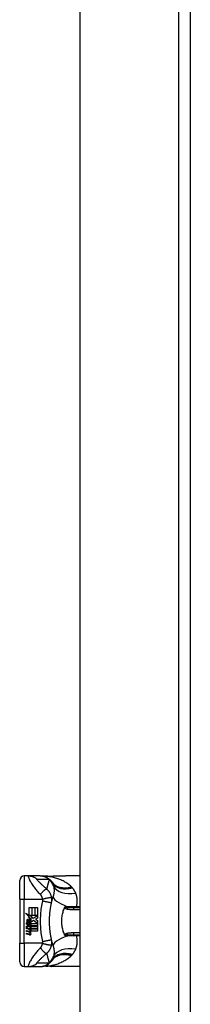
# Model space of a CAD drawing. Header units: inches. Extents: x 15 to 513, y 46 to 241.
# Tile 183 of 256: x 143.4 to 144.84, y 146.42 to 154.75. Entities that reach past the tile are written whole.
import ezdxf

# ---------------------------------------------------------------- set-up
doc = ezdxf.new("R2010")
doc.units = ezdxf.units.IN
doc.header["$MEASUREMENT"] = 0
doc.layers.add('Visible Edges(ANSI)', color=7, linetype='Continuous', lineweight=25)
doc.layers.add('Visible Tangent Edges(ANSI)', color=7, linetype='Continuous', lineweight=25)

msp = doc.modelspace()

# ---------------------------------------------------------------- linework, layer by layer
at = {"layer": 'Visible Edges(ANSI)'}
for p, q in [((143.906, 131.3758), (143.906, 162.9788)), ((144.84, 162.9788), (144.84, 131.2588)), ((143.3952, 147.3058), (143.3952, 147.4633)), ((143.4671, 147.5027), (143.4345, 147.5027)), ((143.5675, 147.5027), (143.4671, 147.5027)), ((143.5699, 147.5027), (143.5675, 147.5027)), ((143.906, 147.5027), (143.7841, 147.5027)), ((143.3952, 147.3058), (143.3952, 146.9318)), ((143.4763, 147.2341), (143.4977, 147.2341)), ((143.4763, 147.1694), (143.4763, 147.2341)), ((143.4977, 147.2341), (143.4977, 147.1683)), ((143.5007, 147.2341), (143.5221, 147.2341)), ((143.5007, 147.1683), (143.5007, 147.2341)), ((143.5221, 147.2341), (143.5221, 147.1683)), ((143.5249, 147.1683), (143.5249, 147.2341)), ((143.5249, 147.2341), (143.5463, 147.2341)), ((143.5463, 147.2341), (143.5463, 147.1449)), ((143.906, 147.233), (143.8526, 147.233)), ((143.4445, 147.186), (143.4763, 147.1694)), ((143.4753, 147.1568), (143.4445, 147.186)), ((143.4658, 147.1554), (143.4753, 147.1568)), ((143.4952, 147.1345), (143.4658, 147.1554)), ((143.4785, 147.1683), (143.4981, 147.1581)), ((143.4977, 147.1683), (143.4785, 147.1683)), ((143.4875, 147.1299), (143.4952, 147.1345)), ((143.4981, 147.1581), (143.4914, 147.1568)), ((143.4914, 147.1568), (143.5101, 147.1437)), ((143.5221, 147.1683), (143.5007, 147.1683)), ((143.5101, 147.1437), (143.5459, 147.1683)), ((143.5459, 147.1683), (143.5249, 147.1683)), ((143.5463, 147.1449), (143.5289, 147.1331)), ((143.5289, 147.1331), (143.5463, 147.1239)), ((143.4541, 147.1039), (143.4727, 147.0875)), ((143.4541, 147.0931), (143.4541, 147.1039)), ((143.4671, 147.0841), (143.4541, 147.0931)), ((143.4541, 147.0775), (143.4671, 147.0825)), ((143.4541, 147.0667), (143.4541, 147.0775)), ((143.4728, 147.0757), (143.4541, 147.0667)), ((143.4541, 147.0621), (143.4905, 147.0557)), ((143.4541, 147.0533), (143.4541, 147.0621)), ((143.4691, 147.0506), (143.4541, 147.0533)), ((143.4619, 147.1075), (143.4559, 147.1075)), ((143.4671, 147.0825), (143.4671, 147.0841)), ((143.4699, 147.1031), (143.4699, 147.1275)), ((143.4727, 147.0875), (143.4905, 147.0967)), ((143.4905, 147.0595), (143.4728, 147.0757)), ((143.4759, 147.1265), (143.4759, 147.1105)), ((143.4905, 147.0859), (143.4782, 147.0807)), ((143.4782, 147.0807), (143.4782, 147.0793)), ((143.4782, 147.0793), (143.4905, 147.0704)), ((143.4806, 147.0793), (143.4924, 147.0843)), ((143.5463, 147.0793), (143.4806, 147.0793)), ((143.4841, 147.0486), (143.4841, 147.0467)), ((143.4905, 147.0481), (143.4841, 147.0486)), ((143.4855, 147.0765), (143.5463, 147.0765)), ((143.4924, 147.0715), (143.4855, 147.0765)), ((143.4883, 147.046), (143.4924, 147.0457)), ((143.4905, 147.0967), (143.4905, 147.0859)), ((143.4905, 147.0704), (143.4905, 147.0595)), ((143.4905, 147.0557), (143.4905, 147.0481)), ((143.4924, 147.0993), (143.5454, 147.0993)), ((143.4924, 147.0843), (143.4924, 147.0993)), ((143.4924, 147.0567), (143.4924, 147.0715)), ((143.5463, 147.0567), (143.4924, 147.0567)), ((143.4924, 147.0539), (143.5463, 147.0539)), ((143.4924, 147.0457), (143.4924, 147.0539)), ((143.5128, 147.1237), (143.4929, 147.1099)), ((143.5454, 147.0993), (143.5128, 147.1237)), ((143.5463, 147.1239), (143.5463, 147.0793)), ((143.5463, 147.0765), (143.5463, 147.0567)), ((143.5463, 147.0539), (143.5463, 147.0341)), ((143.4541, 147.0395), (143.4771, 147.0354)), ((143.4541, 147.0307), (143.4541, 147.0395)), ((143.4691, 147.028), (143.4541, 147.0307)), ((143.4541, 147.0171), (143.4771, 147.013)), ((143.4541, 147.0083), (143.4541, 147.0171)), ((143.4769, 147.0039), (143.4541, 147.0083)), ((143.5463, 147.0341), (143.4933, 147.0341)), ((143.8526, 147.0046), (143.906, 147.0046)), ((143.3952, 146.7743), (143.3952, 146.9318)), ((143.4345, 146.735), (143.4671, 146.735)), ((143.4671, 146.735), (143.5675, 146.735)), ((143.5675, 146.735), (143.5699, 146.735)), ((143.906, 146.735), (143.7841, 146.735))]:
    msp.add_line(p, q, dxfattribs=at)
at = {"layer": 'Visible Edges(ANSI)', "flags": 128}
for points in [[(143.5699, 147.5027), (143.5746, 147.5026), (143.5792, 147.5023), (143.5839, 147.5018), (143.5887, 147.5012), (143.5934, 147.5003), (143.5981, 147.4993), (143.6028, 147.498), (143.6074, 147.4966), (143.612, 147.4949), (143.6166, 147.4931), (143.621, 147.491), (143.6254, 147.4888), (143.6297, 147.4864), (143.6339, 147.4839), (143.6379, 147.4811), (143.6419, 147.4782), (143.6457, 147.4752), (143.6493, 147.472), (143.6528, 147.4687), (143.6562, 147.4653), (143.6593, 147.4617), (143.6624, 147.4581), (143.6652, 147.4543), (143.6679, 147.4505)], [(143.6174, 147.4999), (143.6022, 147.4999), (143.5871, 147.5014)], [(143.6174, 147.4999), (143.6412, 147.5007), (143.6655, 147.5012)], [(143.6655, 147.5012), (143.6957, 147.5017), (143.7256, 147.5022), (143.7551, 147.5025), (143.7841, 147.5027)], [(143.6644, 147.2736), (143.6649, 147.2759), (143.6654, 147.2783), (143.666, 147.2806), (143.6665, 147.283), (143.6671, 147.2853), (143.6676, 147.2876), (143.6682, 147.2899), (143.6688, 147.2922), (143.6693, 147.2945), (143.6699, 147.2968), (143.6705, 147.2991), (143.6711, 147.3014), (143.6717, 147.3037), (143.6723, 147.306), (143.673, 147.3082), (143.6736, 147.3105), (143.6742, 147.3127), (143.6749, 147.315), (143.6755, 147.3172), (143.6762, 147.3195), (143.6768, 147.3217), (143.6775, 147.3239), (143.6782, 147.3261), (143.6789, 147.3283)], [(143.6489, 147.1582), (143.6491, 147.163), (143.6494, 147.1679), (143.6498, 147.1727), (143.6502, 147.1776), (143.6506, 147.1825), (143.651, 147.1873), (143.6515, 147.1921), (143.652, 147.197), (143.6525, 147.2018), (143.6531, 147.2066), (143.6537, 147.2115), (143.6543, 147.2163), (143.655, 147.2211), (143.6557, 147.2259), (143.6564, 147.2307), (143.6571, 147.2355), (143.6579, 147.2403), (143.6588, 147.2451), (143.6596, 147.2498), (143.6605, 147.2546), (143.6614, 147.2594), (143.6624, 147.2641), (143.6634, 147.2688), (143.6644, 147.2736)], [(143.7745, 147.0046), (143.7709, 147.0135), (143.7677, 147.0226), (143.7647, 147.0317), (143.762, 147.0411), (143.7596, 147.0505), (143.7576, 147.0601), (143.7558, 147.0697), (143.7544, 147.0795), (143.7532, 147.0893), (143.7524, 147.0992), (143.752, 147.109), (143.7518, 147.1189), (143.752, 147.1288), (143.7525, 147.1387), (143.7533, 147.1486), (143.7544, 147.1584), (143.7558, 147.1681), (143.7576, 147.1777), (143.7597, 147.1872), (143.762, 147.1966), (143.7647, 147.2059), (143.7677, 147.2151), (143.7709, 147.2241), (143.7745, 147.233)], [(143.7745, 147.233), (143.7745, 147.2331), (143.7746, 147.2331), (143.7746, 147.2332), (143.7746, 147.2333), (143.7746, 147.2334), (143.7747, 147.2334), (143.7747, 147.2335), (143.7747, 147.2336), (143.7748, 147.2337), (143.7748, 147.2337), (143.7748, 147.2338), (143.7749, 147.2339), (143.7749, 147.234), (143.7749, 147.234), (143.775, 147.2341), (143.775, 147.2342), (143.775, 147.2343), (143.7751, 147.2343), (143.7751, 147.2344), (143.7751, 147.2345), (143.7752, 147.2346), (143.7752, 147.2346), (143.7752, 147.2347), (143.7753, 147.2348)], [(143.7753, 147.2348), (143.7755, 147.2352), (143.7757, 147.2357), (143.7759, 147.2361), (143.7762, 147.2366), (143.7764, 147.237), (143.7767, 147.2374), (143.777, 147.2378), (143.7773, 147.2382), (143.7777, 147.2385), (143.778, 147.2389), (143.7784, 147.2392), (143.7787, 147.2395), (143.7791, 147.2398), (143.7795, 147.2401), (143.7798, 147.2403), (143.7802, 147.2405), (143.7806, 147.2407), (143.7809, 147.2409), (143.7813, 147.2411), (143.7817, 147.2412), (143.7821, 147.2414), (143.7824, 147.2415), (143.7828, 147.2416), (143.7832, 147.2417)], [(143.6489, 147.0795), (143.6487, 147.0827), (143.6485, 147.086), (143.6484, 147.0893), (143.6483, 147.0926), (143.6482, 147.0958), (143.6481, 147.0991), (143.648, 147.1024), (143.6479, 147.1057), (143.6479, 147.109), (143.6478, 147.1122), (143.6478, 147.1155), (143.6478, 147.1188), (143.6478, 147.1221), (143.6478, 147.1254), (143.6479, 147.1287), (143.6479, 147.1319), (143.648, 147.1352), (143.6481, 147.1385), (143.6482, 147.1418), (143.6483, 147.1451), (143.6484, 147.1483), (143.6485, 147.1516), (143.6487, 147.1549), (143.6489, 147.1582)], [(143.6644, 146.9641), (143.6634, 146.9688), (143.6624, 146.9735), (143.6614, 146.9783), (143.6605, 146.983), (143.6596, 146.9878), (143.6588, 146.9926), (143.6579, 146.9973), (143.6571, 147.0021), (143.6564, 147.0069), (143.6557, 147.0117), (143.655, 147.0165), (143.6543, 147.0213), (143.6537, 147.0262), (143.6531, 147.031), (143.6525, 147.0358), (143.652, 147.0406), (143.6515, 147.0455), (143.651, 147.0503), (143.6506, 147.0552), (143.6502, 147.06), (143.6498, 147.0649), (143.6494, 147.0697), (143.6491, 147.0746), (143.6489, 147.0795)], [(143.6789, 146.9093), (143.6782, 146.9115), (143.6775, 146.9137), (143.6768, 146.9159), (143.6762, 146.9182), (143.6755, 146.9204), (143.6749, 146.9226), (143.6742, 146.9249), (143.6736, 146.9271), (143.673, 146.9294), (143.6723, 146.9317), (143.6717, 146.9339), (143.6711, 146.9362), (143.6705, 146.9385), (143.6699, 146.9408), (143.6693, 146.9431), (143.6688, 146.9454), (143.6682, 146.9477), (143.6676, 146.95), (143.6671, 146.9523), (143.6665, 146.9547), (143.666, 146.957), (143.6654, 146.9594), (143.6649, 146.9617), (143.6644, 146.9641)], [(143.7753, 147.0028), (143.7752, 147.0029), (143.7752, 147.003), (143.7752, 147.0031), (143.7751, 147.0031), (143.7751, 147.0032), (143.7751, 147.0033), (143.775, 147.0034), (143.775, 147.0034), (143.775, 147.0035), (143.7749, 147.0036), (143.7749, 147.0037), (143.7749, 147.0037), (143.7748, 147.0038), (143.7748, 147.0039), (143.7748, 147.004), (143.7747, 147.004), (143.7747, 147.0041), (143.7747, 147.0042), (143.7746, 147.0043), (143.7746, 147.0043), (143.7746, 147.0044), (143.7746, 147.0045), (143.7745, 147.0046), (143.7745, 147.0046)], [(143.7832, 146.9959), (143.7828, 146.996), (143.7824, 146.9961), (143.7821, 146.9963), (143.7817, 146.9964), (143.7813, 146.9966), (143.7809, 146.9967), (143.7806, 146.9969), (143.7802, 146.9971), (143.7798, 146.9973), (143.7795, 146.9976), (143.7791, 146.9978), (143.7787, 146.9981), (143.7784, 146.9984), (143.778, 146.9987), (143.7777, 146.9991), (143.7773, 146.9995), (143.777, 146.9998), (143.7767, 147.0002), (143.7764, 147.0006), (143.7762, 147.0011), (143.7759, 147.0015), (143.7757, 147.0019), (143.7755, 147.0024), (143.7753, 147.0028)], [(143.5699, 146.735), (143.5746, 146.735), (143.5792, 146.7353), (143.5839, 146.7358), (143.5887, 146.7365), (143.5934, 146.7373), (143.5981, 146.7384), (143.6028, 146.7396), (143.6074, 146.7411), (143.612, 146.7427), (143.6166, 146.7446), (143.621, 146.7466), (143.6254, 146.7488), (143.6297, 146.7512), (143.6339, 146.7538), (143.6379, 146.7565), (143.6419, 146.7594), (143.6457, 146.7624), (143.6493, 146.7656), (143.6528, 146.7689), (143.6562, 146.7724), (143.6593, 146.7759), (143.6624, 146.7796), (143.6652, 146.7833), (143.6679, 146.7871)], [(143.6174, 146.7378), (143.6022, 146.7377), (143.5871, 146.7362)], [(143.6655, 146.7364), (143.6412, 146.7369), (143.6174, 146.7378)], [(143.7841, 146.735), (143.7551, 146.7351), (143.7256, 146.7355), (143.6957, 146.7359), (143.6655, 146.7364)]]:
    msp.add_lwpolyline(points, dxfattribs=at)
at = {"layer": 'Visible Edges(ANSI)'}
for centre, radius, start, end in [((143.4345, 147.4633), 0.0394, 90, 180), ((143.1754, 147.1188), 0.5938, 33.52082, 33.96213), ((143.572, 147.3815), 0.1181, 31.30007, 33.52082), ((143.4675, 147.1236), 0.0132, 86.56465, 171.56052), ((143.4681, 147.1214), 0.0064, 73.52609, 154.67838), ((143.4667, 147.1102), 0.0265, 44.16843, 86.56465), ((143.4714, 147.1148), 0.0199, 350.40854, 44.16843), ((143.4714, 147.1148), 0.022, 347.07905, 43.17854), ((143.4945, 147.1195), 0.0405, 171.56052, 197.33425), ((143.4808, 147.1153), 0.0205, 154.67838, 202.56091), ((143.4637, 147.0201), 0.031, 57.59924, 80), ((143.4775, 147.1203), 0.0188, 246.15553, 293.84447), ((143.4745, 147.1154), 0.0112, 19.37968, 82.99755), ((143.4789, 147.1161), 0.00637, 241.45471, 321.16516), ((143.4758, 147.0392), 0.0084, 6.03001, 57.59924), ((143.4782, 147.1167), 0.0073, 321.16516, 19.37968), ((143.4754, 147.0332), 0.016, 359.47765, 57.41137), ((143.481, 147.1124), 0.0101, 293.84447, 355.08017), ((143.4773, 147.0344), 0.016, 358.79525, 46.5849), ((143.4641, 146.9974), 0.031, 58.55841, 80.82565), ((143.4806, 147.0227), 0.0192, 259, 288.47479), ((143.4785, 147.0435), 0.0082, 260, 293.55712), ((143.4785, 147.0211), 0.0082, 259.9922, 293.54875), ((143.4758, 147.0168), 0.0084, 6.10268, 57.60833), ((143.4802, 147.0397), 0.004, 293.55712, 6.03001), ((143.4802, 147.0173), 0.004, 293.54875, 6.10268), ((143.4811, 147.045), 0.0192, 273.6169, 286.9928), ((143.4751, 147.0112), 0.0164, 359.6788, 63.95078), ((143.4847, 147.0331), 0.00676, 286.9928, 359.47765), ((143.4844, 147.0111), 0.007, 288.47479, 359.6788), ((143.572, 146.8561), 0.1181, 326.47918, 328.69993), ((143.4345, 146.7743), 0.0394, 180, 270), ((143.1754, 147.1188), 0.5938, 326.03787, 326.47918)]:
    msp.add_arc(centre, radius, start, end, dxfattribs=at)
at = {"layer": 'Visible Tangent Edges(ANSI)'}
for p, q in [((144.741, 162.9788), (144.741, 131.2588)), ((143.4345, 147.5027), (143.4345, 147.3058)), ((143.3952, 147.3058), (143.4345, 147.3058)), ((143.4345, 146.9318), (143.4345, 147.3058)), ((143.4345, 147.3058), (143.5866, 147.3058)), ((143.8526, 147.2184), (143.8526, 147.233)), ((143.8526, 147.2184), (143.906, 147.2184)), ((143.8751, 147.2397), (143.8751, 147.233)), ((143.906, 147.2397), (143.8751, 147.2397)), ((143.906, 147.0192), (143.8526, 147.0192)), ((143.8526, 147.0046), (143.8526, 147.0192)), ((143.8751, 147.0046), (143.8751, 146.9979)), ((143.8751, 146.9979), (143.906, 146.9979)), ((143.3952, 146.9318), (143.4345, 146.9318)), ((143.4345, 146.9318), (143.4345, 146.735)), ((143.5866, 146.9318), (143.4345, 146.9318))]:
    msp.add_line(p, q, dxfattribs=at)
at = {"layer": 'Visible Tangent Edges(ANSI)', "flags": 128}
for points in [[(143.4671, 147.5027), (143.4662, 147.5018), (143.4663, 147.4994), (143.4672, 147.4954), (143.469, 147.4901), (143.4714, 147.4837), (143.4745, 147.4766), (143.4781, 147.469), (143.4821, 147.4611), (143.4865, 147.453), (143.4912, 147.4449), (143.4961, 147.4368), (143.5012, 147.4288), (143.5065, 147.421), (143.5119, 147.4132), (143.5175, 147.4057), (143.5232, 147.3983), (143.5289, 147.391), (143.5348, 147.3838), (143.5408, 147.3768), (143.5467, 147.3699), (143.5528, 147.363), (143.5589, 147.3561), (143.5651, 147.3492), (143.5712, 147.3423)], [(143.4671, 147.5027), (143.4704, 147.5026), (143.4737, 147.5025), (143.4771, 147.5022), (143.4804, 147.5019), (143.4837, 147.5015), (143.4871, 147.5009), (143.4904, 147.5003), (143.4937, 147.4995), (143.497, 147.4987), (143.5003, 147.4977), (143.5035, 147.4967), (143.5067, 147.4956), (143.5099, 147.4943), (143.5131, 147.493), (143.5162, 147.4916), (143.5192, 147.4901), (143.5222, 147.4885), (143.5252, 147.4868), (143.528, 147.4851), (143.5309, 147.4832), (143.5336, 147.4813), (143.5363, 147.4793), (143.539, 147.4773), (143.5415, 147.4751)], [(143.6239, 147.3908), (143.6186, 147.3955), (143.6133, 147.4002), (143.6082, 147.4048), (143.6031, 147.4093), (143.5982, 147.4138), (143.5934, 147.4182), (143.5886, 147.4226), (143.584, 147.4269), (143.5795, 147.4312), (143.5751, 147.4354), (143.5708, 147.4395), (143.5667, 147.4435), (143.5627, 147.4475), (143.5588, 147.4513), (143.5552, 147.4551), (143.5518, 147.4586), (143.5487, 147.462), (143.5459, 147.4652), (143.5436, 147.468), (143.5418, 147.4705), (143.5407, 147.4725), (143.5402, 147.474), (143.5405, 147.4749), (143.5415, 147.4751)], [(143.5415, 147.4751), (143.5457, 147.4751), (143.5499, 147.4751), (143.5541, 147.4751), (143.5583, 147.4751), (143.5625, 147.4751), (143.5667, 147.4751), (143.5709, 147.4751), (143.5751, 147.4751), (143.5792, 147.4751), (143.5834, 147.4751), (143.5876, 147.4751), (143.5918, 147.4751), (143.596, 147.4751), (143.6002, 147.4751), (143.6044, 147.4751), (143.6085, 147.4751), (143.6127, 147.4751), (143.6169, 147.4751), (143.6211, 147.4751), (143.6253, 147.4751), (143.6295, 147.4751), (143.6337, 147.4751), (143.6378, 147.4751), (143.642, 147.4751)], [(143.5675, 147.5027), (143.5708, 147.5026), (143.5741, 147.5025), (143.5775, 147.5022), (143.5808, 147.5019), (143.5841, 147.5015), (143.5875, 147.5009), (143.5908, 147.5003), (143.5941, 147.4995), (143.5974, 147.4987), (143.6007, 147.4977), (143.6039, 147.4967), (143.6072, 147.4956), (143.6103, 147.4943), (143.6135, 147.493), (143.6166, 147.4916), (143.6197, 147.4901), (143.6227, 147.4885), (143.6256, 147.4868), (143.6285, 147.485), (143.6314, 147.4832), (143.6341, 147.4813), (143.6368, 147.4793), (143.6395, 147.4772), (143.642, 147.4751)], [(143.6195, 147.4998), (143.6194, 147.4999), (143.6193, 147.4999), (143.6192, 147.4999), (143.6192, 147.4999), (143.6191, 147.4999), (143.619, 147.4999), (143.6189, 147.4999), (143.6188, 147.4999), (143.6187, 147.4999), (143.6186, 147.4999), (143.6186, 147.4999), (143.6185, 147.4999), (143.6184, 147.4999), (143.6183, 147.4999), (143.6182, 147.4999), (143.6181, 147.4999), (143.618, 147.4999), (143.6179, 147.4999), (143.6179, 147.4999), (143.6178, 147.4999), (143.6177, 147.4999), (143.6176, 147.4999), (143.6175, 147.4999), (143.6174, 147.4999)], [(143.6225, 147.4998), (143.6223, 147.4998), (143.6221, 147.4998), (143.622, 147.4998), (143.6218, 147.4998), (143.6216, 147.4998), (143.6215, 147.4998), (143.6213, 147.4998), (143.6212, 147.4998), (143.6211, 147.4998), (143.6209, 147.4998), (143.6208, 147.4998), (143.6207, 147.4998), (143.6205, 147.4998), (143.6204, 147.4998), (143.6203, 147.4998), (143.6202, 147.4998), (143.6201, 147.4998), (143.62, 147.4998), (143.6199, 147.4998), (143.6198, 147.4998), (143.6197, 147.4998), (143.6196, 147.4998), (143.6196, 147.4998), (143.6195, 147.4998)], [(143.6225, 147.4998), (143.6243, 147.4998), (143.626, 147.4999), (143.6278, 147.5), (143.6296, 147.5001), (143.6314, 147.5001), (143.6332, 147.5002), (143.635, 147.5003), (143.6368, 147.5003), (143.6386, 147.5004), (143.6404, 147.5004), (143.6423, 147.5005), (143.6441, 147.5006), (143.6459, 147.5006), (143.6477, 147.5007), (143.6495, 147.5007), (143.6514, 147.5007), (143.6532, 147.5008), (143.655, 147.5008), (143.6569, 147.5009), (143.6587, 147.5009), (143.6606, 147.5009), (143.6624, 147.501), (143.6643, 147.501), (143.6661, 147.501)], [(143.8311, 147.4108), (143.8244, 147.4172), (143.8173, 147.4233), (143.81, 147.4292), (143.8025, 147.4348), (143.7948, 147.4402), (143.7869, 147.4454), (143.7787, 147.4503), (143.7705, 147.455), (143.762, 147.4595), (143.7535, 147.4637), (143.7447, 147.4677), (143.7359, 147.4714), (143.7269, 147.475), (143.7177, 147.4783), (143.7085, 147.4814), (143.6992, 147.4843), (143.6898, 147.487), (143.6804, 147.4895), (143.6708, 147.4917), (143.6612, 147.4937), (143.6516, 147.4955), (143.6419, 147.4972), (143.6322, 147.4986), (143.6225, 147.4998)], [(143.6456, 147.4694), (143.6446, 147.4663), (143.6435, 147.4631), (143.6425, 147.4599), (143.6415, 147.4567), (143.6405, 147.4535), (143.6395, 147.4503), (143.6385, 147.4471), (143.6376, 147.4439), (143.6366, 147.4406), (143.6357, 147.4374), (143.6348, 147.4341), (143.6338, 147.4309), (143.6329, 147.4276), (143.6321, 147.4243), (143.6312, 147.421), (143.6303, 147.4177), (143.6295, 147.4143), (143.6286, 147.411), (143.6278, 147.4077), (143.627, 147.4043), (143.6262, 147.401), (143.6254, 147.3976), (143.6246, 147.3942), (143.6239, 147.3908)], [(143.642, 147.4751), (143.6436, 147.4741), (143.645, 147.4731), (143.6464, 147.4721), (143.6478, 147.4711), (143.6491, 147.4701), (143.6504, 147.4691), (143.6517, 147.4681), (143.6529, 147.4671), (143.6541, 147.4661), (143.6552, 147.4651), (143.6563, 147.464), (143.6574, 147.463), (143.6584, 147.462), (143.6594, 147.461), (143.6604, 147.4599), (143.6613, 147.4589), (143.6623, 147.4579), (143.6631, 147.4568), (143.664, 147.4558), (143.6648, 147.4548), (143.6656, 147.4537), (143.6664, 147.4527), (143.6672, 147.4516), (143.6679, 147.4505)], [(143.6704, 147.4467), (143.6695, 147.4481), (143.6686, 147.4494), (143.6676, 147.4507), (143.6666, 147.4519), (143.6657, 147.4531), (143.6647, 147.4543), (143.6637, 147.4554), (143.6627, 147.4565), (143.6617, 147.4575), (143.6606, 147.4585), (143.6596, 147.4595), (143.6586, 147.4604), (143.6575, 147.4613), (143.6565, 147.4622), (143.6554, 147.4631), (143.6543, 147.4639), (143.6533, 147.4647), (143.6522, 147.4654), (143.6511, 147.4662), (143.65, 147.4669), (143.6489, 147.4675), (143.6478, 147.4682), (143.6467, 147.4688), (143.6456, 147.4694)], [(143.6655, 147.5012), (143.6655, 147.5012), (143.6656, 147.5012), (143.6656, 147.5012), (143.6656, 147.5012), (143.6656, 147.5012), (143.6657, 147.5012), (143.6657, 147.5012), (143.6657, 147.5012), (143.6657, 147.5012), (143.6658, 147.5012), (143.6658, 147.5012), (143.6658, 147.5012), (143.6658, 147.5012), (143.6659, 147.5012), (143.6659, 147.5011), (143.6659, 147.5011), (143.6659, 147.5011), (143.666, 147.5011), (143.666, 147.5011), (143.666, 147.5011), (143.666, 147.5011), (143.6661, 147.5011), (143.6661, 147.5011), (143.6661, 147.501)], [(143.6661, 147.501), (143.6711, 147.5011), (143.6762, 147.5012), (143.6812, 147.5013), (143.6862, 147.5014), (143.6912, 147.5015), (143.6962, 147.5016), (143.7012, 147.5017), (143.7061, 147.5018), (143.7111, 147.5018), (143.716, 147.5019), (143.721, 147.502), (143.7259, 147.5021), (143.7308, 147.5022), (143.7357, 147.5023), (143.7406, 147.5023), (143.7455, 147.5024), (143.7504, 147.5024), (143.7552, 147.5025), (143.7601, 147.5026), (143.7649, 147.5026), (143.7697, 147.5026), (143.7745, 147.5027), (143.7793, 147.5027), (143.7841, 147.5027)], [(143.5712, 147.3423), (143.5736, 147.3458), (143.576, 147.3492), (143.5785, 147.3527), (143.581, 147.3561), (143.5835, 147.3594), (143.5861, 147.3626), (143.5887, 147.3658), (143.5913, 147.3688), (143.5939, 147.3716), (143.5965, 147.3744), (143.5991, 147.3769), (143.6015, 147.3793), (143.604, 147.3814), (143.6063, 147.3834), (143.6086, 147.3851), (143.6108, 147.3866), (143.6128, 147.3879), (143.6148, 147.389), (143.6166, 147.3898), (143.6183, 147.3905), (143.6199, 147.3908), (143.6214, 147.391), (143.6227, 147.391), (143.6239, 147.3908)], [(143.6653, 147.3196), (143.6646, 147.3231), (143.6638, 147.3266), (143.6629, 147.3301), (143.6619, 147.3337), (143.6608, 147.3371), (143.6596, 147.3406), (143.6582, 147.344), (143.6568, 147.3474), (143.6552, 147.3508), (143.6535, 147.3541), (143.6518, 147.3574), (143.6498, 147.3607), (143.6479, 147.3637), (143.6461, 147.3665), (143.6442, 147.3691), (143.6423, 147.3717), (143.6403, 147.3742), (143.6382, 147.3767), (143.636, 147.3792), (143.6338, 147.3816), (143.6314, 147.384), (143.629, 147.3863), (143.6265, 147.3886), (143.6239, 147.3908)], [(143.6729, 147.4429), (143.6734, 147.4419), (143.674, 147.441), (143.6745, 147.44), (143.6751, 147.439), (143.6756, 147.438), (143.6761, 147.4369), (143.6766, 147.4359), (143.6771, 147.4348), (143.6775, 147.4337), (143.678, 147.4327), (143.6784, 147.4316), (143.6788, 147.4304), (143.6792, 147.4293), (143.6796, 147.4282), (143.68, 147.427), (143.6804, 147.4258), (143.6808, 147.4246), (143.6811, 147.4234), (143.6814, 147.4222), (143.6817, 147.4209), (143.6821, 147.4197), (143.6824, 147.4184), (143.6826, 147.4171), (143.6829, 147.4158)], [(143.6829, 147.4158), (143.6835, 147.4125), (143.684, 147.4091), (143.6845, 147.4056), (143.6849, 147.4022), (143.6852, 147.3987), (143.6856, 147.3951), (143.6858, 147.3916), (143.686, 147.388), (143.6861, 147.3843), (143.6862, 147.3807), (143.6862, 147.377), (143.6861, 147.3733), (143.686, 147.3696), (143.6858, 147.3659), (143.6855, 147.3621), (143.6851, 147.3583), (143.6846, 147.3546), (143.6841, 147.3508), (143.6834, 147.347), (143.6827, 147.3432), (143.6819, 147.3395), (143.681, 147.3357), (143.6799, 147.332), (143.6789, 147.3283)], [(143.8345, 147.4074), (143.8344, 147.4076), (143.8342, 147.4077), (143.8341, 147.4079), (143.834, 147.408), (143.8338, 147.4081), (143.8337, 147.4083), (143.8335, 147.4084), (143.8334, 147.4086), (143.8333, 147.4087), (143.8331, 147.4088), (143.833, 147.409), (143.8328, 147.4091), (143.8327, 147.4093), (143.8326, 147.4094), (143.8324, 147.4095), (143.8323, 147.4097), (143.8321, 147.4098), (143.832, 147.41), (143.8319, 147.4101), (143.8317, 147.4102), (143.8316, 147.4104), (143.8314, 147.4105), (143.8313, 147.4106), (143.8311, 147.4108)], [(143.8411, 147.4006), (143.8408, 147.4009), (143.8405, 147.4012), (143.8403, 147.4015), (143.84, 147.4018), (143.8397, 147.4021), (143.8395, 147.4024), (143.8392, 147.4026), (143.8389, 147.4029), (143.8387, 147.4032), (143.8384, 147.4035), (143.8381, 147.4038), (143.8378, 147.4041), (143.8376, 147.4043), (143.8373, 147.4046), (143.837, 147.4049), (143.8367, 147.4052), (143.8365, 147.4055), (143.8362, 147.4058), (143.8359, 147.406), (143.8356, 147.4063), (143.8354, 147.4066), (143.8351, 147.4069), (143.8348, 147.4072), (143.8345, 147.4074)], [(143.8693, 147.3558), (143.8684, 147.3579), (143.8676, 147.3599), (143.8667, 147.3619), (143.8657, 147.3639), (143.8648, 147.3659), (143.8638, 147.3679), (143.8628, 147.3698), (143.8618, 147.3718), (143.8607, 147.3737), (143.8596, 147.3756), (143.8585, 147.3775), (143.8573, 147.3794), (143.8561, 147.3812), (143.8549, 147.3831), (143.8537, 147.3849), (143.8524, 147.3867), (143.8511, 147.3885), (143.8497, 147.3903), (143.8484, 147.3921), (143.847, 147.3938), (143.8455, 147.3955), (143.8441, 147.3972), (143.8426, 147.3989), (143.8411, 147.4006)], [(143.5712, 147.3423), (143.5721, 147.3413), (143.5729, 147.3402), (143.5738, 147.3392), (143.5746, 147.338), (143.5754, 147.3369), (143.5761, 147.3357), (143.5769, 147.3345), (143.5776, 147.3332), (143.5783, 147.332), (143.579, 147.3306), (143.5797, 147.3292), (143.5804, 147.3277), (143.5811, 147.326), (143.5818, 147.3243), (143.5824, 147.3225), (143.583, 147.3208), (143.5836, 147.319), (143.5841, 147.3172), (143.5846, 147.3153), (143.5851, 147.3135), (143.5855, 147.3116), (143.5859, 147.3097), (143.5863, 147.3077), (143.5866, 147.3058)], [(143.5866, 147.3058), (143.5911, 147.307), (143.5957, 147.3081), (143.6003, 147.3093), (143.605, 147.3104), (143.6097, 147.3115), (143.6144, 147.3126), (143.6191, 147.3136), (143.6236, 147.3146), (143.6281, 147.3155), (143.6324, 147.3164), (143.6365, 147.3172), (143.6404, 147.3179), (143.6441, 147.3185), (143.6475, 147.319), (143.6507, 147.3195), (143.6536, 147.3198), (143.6561, 147.3201), (143.6584, 147.3203), (143.6603, 147.3204), (143.6619, 147.3203), (143.6632, 147.3203), (143.6642, 147.3201), (143.6649, 147.3199), (143.6653, 147.3196)], [(143.5866, 147.3058), (143.5868, 147.3051), (143.5869, 147.3045), (143.5871, 147.3038), (143.5872, 147.3032), (143.5873, 147.3025), (143.5874, 147.3018), (143.5875, 147.3011), (143.5876, 147.3005), (143.5877, 147.2998), (143.5877, 147.2992), (143.5877, 147.2986), (143.5878, 147.2979), (143.5878, 147.2973), (143.5878, 147.2967), (143.5878, 147.2961), (143.5878, 147.2954), (143.5878, 147.2948), (143.5877, 147.2942), (143.5877, 147.2936), (143.5876, 147.293), (143.5875, 147.2923), (143.5875, 147.2917), (143.5874, 147.2911), (143.5873, 147.2905)], [(143.6644, 147.2736), (143.6648, 147.2754), (143.6651, 147.2772), (143.6655, 147.279), (143.6657, 147.2808), (143.666, 147.2826), (143.6663, 147.2845), (143.6665, 147.2863), (143.6667, 147.2882), (143.6668, 147.29), (143.6669, 147.2919), (143.667, 147.2937), (143.6671, 147.2956), (143.6671, 147.2975), (143.6671, 147.2994), (143.6671, 147.3013), (143.6671, 147.3033), (143.667, 147.3053), (143.6668, 147.3073), (143.6667, 147.3094), (143.6665, 147.3114), (143.6662, 147.3134), (143.666, 147.3154), (143.6657, 147.3175), (143.6653, 147.3196)], [(143.8751, 147.2397), (143.8766, 147.2449), (143.878, 147.2501), (143.8792, 147.2553), (143.8802, 147.2604), (143.881, 147.2656), (143.8817, 147.2707), (143.8822, 147.2758), (143.8825, 147.2808), (143.8827, 147.2859), (143.8827, 147.2908), (143.8826, 147.2958), (143.8823, 147.3007), (143.8819, 147.3055), (143.8814, 147.3104), (143.8807, 147.3151), (143.8799, 147.3199), (143.8789, 147.3245), (143.8779, 147.3292), (143.8767, 147.3338), (143.8754, 147.3383), (143.874, 147.3428), (143.8725, 147.3472), (143.871, 147.3515), (143.8693, 147.3558)], [(143.5873, 147.2905), (143.5845, 147.2763), (143.5818, 147.2622), (143.5794, 147.248), (143.5772, 147.2337), (143.5753, 147.2194), (143.5736, 147.2051), (143.5722, 147.1908), (143.5711, 147.1764), (143.5702, 147.162), (143.5696, 147.1476), (143.5692, 147.1332), (143.5691, 147.1188), (143.5692, 147.1044), (143.5696, 147.09), (143.5702, 147.0756), (143.5711, 147.0612), (143.5722, 147.0468), (143.5736, 147.0325), (143.5753, 147.0182), (143.5772, 147.0039), (143.5794, 146.9896), (143.5818, 146.9754), (143.5845, 146.9613), (143.5873, 146.9471)], [(143.5873, 147.2905), (143.5919, 147.2897), (143.5966, 147.2888), (143.6014, 147.2879), (143.6062, 147.287), (143.6111, 147.2861), (143.6159, 147.2852), (143.6206, 147.2843), (143.6252, 147.2834), (143.6297, 147.2825), (143.6341, 147.2816), (143.6382, 147.2807), (143.6421, 147.2799), (143.6457, 147.279), (143.6491, 147.2783), (143.6521, 147.2776), (143.6548, 147.2769), (143.6572, 147.2763), (143.6592, 147.2757), (143.6609, 147.2752), (143.6622, 147.2748), (143.6632, 147.2744), (143.6639, 147.274), (143.6643, 147.2738), (143.6644, 147.2736)], [(143.7753, 147.2348), (143.7759, 147.2338), (143.7765, 147.2329), (143.7773, 147.232), (143.7781, 147.2312), (143.7789, 147.2304), (143.7798, 147.2297), (143.7807, 147.229), (143.7816, 147.2284), (143.7826, 147.2278), (143.7836, 147.2272), (143.7846, 147.2267), (143.7856, 147.2262), (143.7866, 147.2257), (143.7877, 147.2253), (143.7887, 147.2248), (143.7898, 147.2244), (143.7909, 147.2241), (143.792, 147.2237), (143.7931, 147.2234), (143.7942, 147.2231), (143.7953, 147.2228), (143.7964, 147.2225), (143.7975, 147.2222), (143.7986, 147.222)], [(143.8017, 147.2341), (143.8003, 147.2342), (143.799, 147.2344), (143.7976, 147.2345), (143.7963, 147.2346), (143.7949, 147.2348), (143.7936, 147.235), (143.7924, 147.2352), (143.7911, 147.2354), (143.7899, 147.2356), (143.7888, 147.2358), (143.7876, 147.2361), (143.7866, 147.2364), (143.7856, 147.2367), (143.7846, 147.237), (143.7838, 147.2374), (143.783, 147.2378), (143.7824, 147.2383), (143.782, 147.2388), (143.7817, 147.2392), (143.7817, 147.2398), (143.7818, 147.2403), (143.7821, 147.2408), (143.7826, 147.2413), (143.7832, 147.2417)], [(143.7999, 147.2414), (143.7992, 147.2414), (143.7985, 147.2414), (143.7978, 147.2414), (143.7971, 147.2415), (143.7964, 147.2415), (143.7957, 147.2415), (143.795, 147.2415), (143.7943, 147.2415), (143.7936, 147.2415), (143.7929, 147.2415), (143.7922, 147.2416), (143.7915, 147.2416), (143.7908, 147.2416), (143.7901, 147.2416), (143.7894, 147.2416), (143.7887, 147.2416), (143.788, 147.2416), (143.7873, 147.2417), (143.7867, 147.2417), (143.786, 147.2417), (143.7853, 147.2417), (143.7846, 147.2417), (143.7839, 147.2417), (143.7832, 147.2417)], [(143.7986, 147.222), (143.8008, 147.2215), (143.803, 147.2211), (143.8053, 147.2207), (143.8075, 147.2204), (143.8097, 147.2201), (143.812, 147.2199), (143.8142, 147.2196), (143.8165, 147.2194), (143.8188, 147.2193), (143.821, 147.2191), (143.8233, 147.219), (143.8255, 147.2189), (143.8278, 147.2188), (143.83, 147.2187), (143.8323, 147.2186), (143.8346, 147.2186), (143.8368, 147.2185), (143.8391, 147.2185), (143.8413, 147.2185), (143.8436, 147.2184), (143.8459, 147.2184), (143.8481, 147.2184), (143.8504, 147.2184), (143.8526, 147.2184)], [(143.8751, 147.2397), (143.8719, 147.2398), (143.8687, 147.2398), (143.8655, 147.2399), (143.8623, 147.2399), (143.8591, 147.24), (143.8559, 147.24), (143.8527, 147.2401), (143.8495, 147.2401), (143.8463, 147.2402), (143.8431, 147.2403), (143.84, 147.2403), (143.8368, 147.2404), (143.8337, 147.2405), (143.8306, 147.2405), (143.8275, 147.2406), (143.8243, 147.2407), (143.8212, 147.2408), (143.8182, 147.2409), (143.8151, 147.2409), (143.812, 147.241), (143.809, 147.2411), (143.806, 147.2412), (143.8029, 147.2413), (143.7999, 147.2414)], [(143.8526, 147.233), (143.8504, 147.233), (143.8482, 147.233), (143.846, 147.233), (143.8437, 147.233), (143.8415, 147.233), (143.8393, 147.233), (143.8371, 147.233), (143.835, 147.233), (143.8328, 147.2331), (143.8306, 147.2331), (143.8285, 147.2331), (143.8263, 147.2331), (143.8242, 147.2332), (143.8221, 147.2332), (143.82, 147.2333), (143.8179, 147.2333), (143.8158, 147.2334), (143.8137, 147.2334), (143.8117, 147.2335), (143.8097, 147.2336), (143.8076, 147.2337), (143.8056, 147.2338), (143.8037, 147.234), (143.8017, 147.2341)], [(143.5873, 146.9471), (143.5919, 146.948), (143.5966, 146.9488), (143.6014, 146.9497), (143.6062, 146.9506), (143.6111, 146.9515), (143.6159, 146.9524), (143.6206, 146.9533), (143.6252, 146.9542), (143.6297, 146.9552), (143.6341, 146.9561), (143.6382, 146.9569), (143.6421, 146.9578), (143.6457, 146.9586), (143.6491, 146.9593), (143.6521, 146.9601), (143.6548, 146.9607), (143.6572, 146.9614), (143.6592, 146.9619), (143.6609, 146.9624), (143.6622, 146.9629), (143.6632, 146.9633), (143.6639, 146.9636), (143.6643, 146.9639), (143.6644, 146.9641)], [(143.6653, 146.9181), (143.6657, 146.9201), (143.666, 146.9222), (143.6662, 146.9243), (143.6665, 146.9263), (143.6667, 146.9283), (143.6668, 146.9303), (143.667, 146.9324), (143.6671, 146.9344), (143.6671, 146.9363), (143.6671, 146.9382), (143.6671, 146.9401), (143.6671, 146.942), (143.667, 146.9439), (143.6669, 146.9457), (143.6668, 146.9476), (143.6667, 146.9495), (143.6665, 146.9513), (143.6663, 146.9531), (143.666, 146.955), (143.6657, 146.9568), (143.6655, 146.9586), (143.6651, 146.9605), (143.6648, 146.9623), (143.6644, 146.9641)], [(143.7986, 147.0157), (143.7975, 147.0154), (143.7964, 147.0151), (143.7953, 147.0149), (143.7942, 147.0146), (143.7931, 147.0142), (143.792, 147.0139), (143.7909, 147.0136), (143.7898, 147.0132), (143.7887, 147.0128), (143.7877, 147.0124), (143.7866, 147.0119), (143.7856, 147.0114), (143.7846, 147.0109), (143.7836, 147.0104), (143.7826, 147.0098), (143.7816, 147.0092), (143.7807, 147.0086), (143.7798, 147.0079), (143.7789, 147.0072), (143.7781, 147.0064), (143.7773, 147.0056), (143.7765, 147.0047), (143.7759, 147.0038), (143.7753, 147.0028)], [(143.7832, 146.9959), (143.7826, 146.9964), (143.7821, 146.9968), (143.7818, 146.9974), (143.7817, 146.9979), (143.7817, 146.9984), (143.782, 146.9989), (143.7824, 146.9993), (143.783, 146.9998), (143.7838, 147.0002), (143.7846, 147.0006), (143.7856, 147.0009), (143.7866, 147.0012), (143.7876, 147.0015), (143.7888, 147.0018), (143.7899, 147.002), (143.7911, 147.0023), (143.7924, 147.0025), (143.7936, 147.0027), (143.7949, 147.0028), (143.7963, 147.003), (143.7976, 147.0031), (143.799, 147.0033), (143.8003, 147.0034), (143.8017, 147.0035)], [(143.7832, 146.9959), (143.7839, 146.9959), (143.7846, 146.9959), (143.7853, 146.9959), (143.786, 146.9959), (143.7867, 146.996), (143.7873, 146.996), (143.788, 146.996), (143.7887, 146.996), (143.7894, 146.996), (143.7901, 146.996), (143.7908, 146.996), (143.7915, 146.9961), (143.7922, 146.9961), (143.7929, 146.9961), (143.7936, 146.9961), (143.7943, 146.9961), (143.795, 146.9961), (143.7957, 146.9961), (143.7964, 146.9962), (143.7971, 146.9962), (143.7978, 146.9962), (143.7985, 146.9962), (143.7992, 146.9962), (143.7999, 146.9962)], [(143.8526, 147.0192), (143.8504, 147.0192), (143.8481, 147.0192), (143.8459, 147.0192), (143.8436, 147.0192), (143.8413, 147.0192), (143.8391, 147.0191), (143.8368, 147.0191), (143.8346, 147.0191), (143.8323, 147.019), (143.83, 147.0189), (143.8278, 147.0189), (143.8255, 147.0188), (143.8233, 147.0187), (143.821, 147.0185), (143.8188, 147.0184), (143.8165, 147.0182), (143.8142, 147.018), (143.812, 147.0178), (143.8097, 147.0175), (143.8075, 147.0172), (143.8053, 147.0169), (143.803, 147.0165), (143.8008, 147.0161), (143.7986, 147.0157)], [(143.7999, 146.9962), (143.8029, 146.9963), (143.806, 146.9964), (143.809, 146.9965), (143.812, 146.9966), (143.8151, 146.9967), (143.8182, 146.9968), (143.8212, 146.9969), (143.8243, 146.9969), (143.8275, 146.997), (143.8306, 146.9971), (143.8337, 146.9972), (143.8368, 146.9972), (143.84, 146.9973), (143.8431, 146.9974), (143.8463, 146.9974), (143.8495, 146.9975), (143.8527, 146.9975), (143.8559, 146.9976), (143.8591, 146.9977), (143.8623, 146.9977), (143.8655, 146.9978), (143.8687, 146.9978), (143.8719, 146.9979), (143.8751, 146.9979)], [(143.8017, 147.0035), (143.8037, 147.0037), (143.8056, 147.0038), (143.8076, 147.0039), (143.8097, 147.004), (143.8117, 147.0041), (143.8137, 147.0042), (143.8158, 147.0043), (143.8179, 147.0043), (143.82, 147.0044), (143.8221, 147.0044), (143.8242, 147.0045), (143.8263, 147.0045), (143.8285, 147.0045), (143.8306, 147.0046), (143.8328, 147.0046), (143.835, 147.0046), (143.8371, 147.0046), (143.8393, 147.0046), (143.8415, 147.0046), (143.8437, 147.0046), (143.846, 147.0046), (143.8482, 147.0046), (143.8504, 147.0046), (143.8526, 147.0046)], [(143.8693, 146.8818), (143.871, 146.8861), (143.8725, 146.8904), (143.874, 146.8949), (143.8754, 146.8993), (143.8767, 146.9039), (143.8779, 146.9084), (143.8789, 146.9131), (143.8799, 146.9178), (143.8807, 146.9225), (143.8814, 146.9273), (143.8819, 146.9321), (143.8823, 146.9369), (143.8826, 146.9418), (143.8827, 146.9468), (143.8827, 146.9518), (143.8825, 146.9568), (143.8822, 146.9618), (143.8817, 146.9669), (143.881, 146.972), (143.8802, 146.9772), (143.8792, 146.9824), (143.878, 146.9875), (143.8766, 146.9927), (143.8751, 146.9979)], [(143.5712, 146.8953), (143.5651, 146.8885), (143.5589, 146.8815), (143.5528, 146.8747), (143.5467, 146.8678), (143.5408, 146.8608), (143.5348, 146.8538), (143.5289, 146.8466), (143.5232, 146.8394), (143.5175, 146.8319), (143.5119, 146.8244), (143.5065, 146.8167), (143.5012, 146.8088), (143.4961, 146.8008), (143.4912, 146.7927), (143.4865, 146.7846), (143.4821, 146.7765), (143.4781, 146.7686), (143.4745, 146.761), (143.4714, 146.7539), (143.469, 146.7475), (143.4672, 146.7422), (143.4663, 146.7383), (143.4662, 146.7358), (143.4671, 146.735)], [(143.5866, 146.9318), (143.5863, 146.9299), (143.5859, 146.928), (143.5855, 146.9261), (143.5851, 146.9242), (143.5846, 146.9223), (143.5841, 146.9205), (143.5836, 146.9186), (143.583, 146.9168), (143.5824, 146.9151), (143.5818, 146.9134), (143.5811, 146.9116), (143.5804, 146.9099), (143.5797, 146.9084), (143.579, 146.907), (143.5783, 146.9057), (143.5776, 146.9044), (143.5769, 146.9031), (143.5761, 146.9019), (143.5754, 146.9007), (143.5746, 146.8996), (143.5738, 146.8985), (143.5729, 146.8974), (143.5721, 146.8963), (143.5712, 146.8953)], [(143.5712, 146.8953), (143.5736, 146.8919), (143.576, 146.8884), (143.5785, 146.885), (143.581, 146.8816), (143.5835, 146.8782), (143.5861, 146.875), (143.5887, 146.8719), (143.5913, 146.8689), (143.5939, 146.866), (143.5965, 146.8633), (143.5991, 146.8607), (143.6015, 146.8584), (143.604, 146.8562), (143.6063, 146.8542), (143.6086, 146.8525), (143.6108, 146.851), (143.6128, 146.8497), (143.6148, 146.8486), (143.6166, 146.8478), (143.6183, 146.8472), (143.6199, 146.8468), (143.6214, 146.8466), (143.6227, 146.8466), (143.6239, 146.8468)], [(143.5873, 146.9471), (143.5874, 146.9465), (143.5875, 146.9459), (143.5875, 146.9453), (143.5876, 146.9447), (143.5877, 146.9441), (143.5877, 146.9434), (143.5878, 146.9428), (143.5878, 146.9422), (143.5878, 146.9416), (143.5878, 146.9409), (143.5878, 146.9403), (143.5878, 146.9397), (143.5877, 146.9391), (143.5877, 146.9384), (143.5877, 146.9378), (143.5876, 146.9371), (143.5875, 146.9365), (143.5874, 146.9358), (143.5873, 146.9351), (143.5872, 146.9345), (143.5871, 146.9338), (143.5869, 146.9332), (143.5868, 146.9325), (143.5866, 146.9318)], [(143.5866, 146.9318), (143.5911, 146.9306), (143.5957, 146.9295), (143.6003, 146.9283), (143.605, 146.9272), (143.6097, 146.9261), (143.6144, 146.925), (143.6191, 146.924), (143.6236, 146.923), (143.6281, 146.9221), (143.6324, 146.9212), (143.6365, 146.9204), (143.6404, 146.9197), (143.6441, 146.9191), (143.6475, 146.9186), (143.6507, 146.9181), (143.6536, 146.9178), (143.6561, 146.9175), (143.6584, 146.9174), (143.6603, 146.9173), (143.6619, 146.9173), (143.6632, 146.9174), (143.6642, 146.9175), (143.6649, 146.9178), (143.6653, 146.9181)], [(143.6239, 146.8468), (143.6265, 146.849), (143.629, 146.8513), (143.6314, 146.8536), (143.6338, 146.856), (143.636, 146.8584), (143.6382, 146.8609), (143.6403, 146.8634), (143.6423, 146.8659), (143.6442, 146.8685), (143.6461, 146.8712), (143.6479, 146.8739), (143.6498, 146.877), (143.6518, 146.8803), (143.6535, 146.8836), (143.6552, 146.8869), (143.6568, 146.8902), (143.6582, 146.8936), (143.6596, 146.897), (143.6608, 146.9005), (143.6619, 146.904), (143.6629, 146.9075), (143.6638, 146.911), (143.6646, 146.9145), (143.6653, 146.9181)], [(143.6789, 146.9093), (143.6799, 146.9056), (143.681, 146.9019), (143.6819, 146.8982), (143.6827, 146.8944), (143.6834, 146.8906), (143.6841, 146.8868), (143.6846, 146.8831), (143.6851, 146.8793), (143.6855, 146.8755), (143.6858, 146.8718), (143.686, 146.868), (143.6861, 146.8643), (143.6862, 146.8606), (143.6862, 146.8569), (143.6861, 146.8533), (143.686, 146.8497), (143.6858, 146.8461), (143.6856, 146.8425), (143.6852, 146.839), (143.6849, 146.8355), (143.6845, 146.832), (143.684, 146.8285), (143.6835, 146.8252), (143.6829, 146.8218)], [(143.8411, 146.837), (143.8426, 146.8387), (143.8441, 146.8404), (143.8455, 146.8421), (143.847, 146.8438), (143.8484, 146.8456), (143.8497, 146.8473), (143.8511, 146.8491), (143.8524, 146.8509), (143.8537, 146.8527), (143.8549, 146.8546), (143.8561, 146.8564), (143.8573, 146.8583), (143.8585, 146.8601), (143.8596, 146.862), (143.8607, 146.8639), (143.8618, 146.8659), (143.8628, 146.8678), (143.8638, 146.8698), (143.8648, 146.8717), (143.8657, 146.8737), (143.8667, 146.8757), (143.8676, 146.8777), (143.8684, 146.8798), (143.8693, 146.8818)], [(143.5415, 146.7625), (143.5405, 146.7627), (143.5402, 146.7636), (143.5407, 146.7651), (143.5418, 146.7671), (143.5436, 146.7696), (143.5459, 146.7724), (143.5487, 146.7756), (143.5518, 146.779), (143.5552, 146.7826), (143.5588, 146.7863), (143.5627, 146.7901), (143.5667, 146.7941), (143.5708, 146.7981), (143.5751, 146.8023), (143.5795, 146.8065), (143.584, 146.8107), (143.5886, 146.815), (143.5934, 146.8194), (143.5982, 146.8239), (143.6031, 146.8283), (143.6082, 146.8329), (143.6133, 146.8375), (143.6186, 146.8421), (143.6239, 146.8468)], [(143.6225, 146.7379), (143.6322, 146.7391), (143.6419, 146.7405), (143.6516, 146.7421), (143.6612, 146.7439), (143.6708, 146.7459), (143.6804, 146.7482), (143.6898, 146.7506), (143.6992, 146.7533), (143.7085, 146.7562), (143.7177, 146.7593), (143.7268, 146.7626), (143.7358, 146.7662), (143.7447, 146.7699), (143.7534, 146.7739), (143.762, 146.7782), (143.7704, 146.7826), (143.7787, 146.7873), (143.7868, 146.7922), (143.7948, 146.7974), (143.8025, 146.8028), (143.81, 146.8084), (143.8173, 146.8143), (143.8244, 146.8205), (143.8311, 146.8268)], [(143.6239, 146.8468), (143.6246, 146.8434), (143.6254, 146.84), (143.6262, 146.8367), (143.627, 146.8333), (143.6278, 146.83), (143.6286, 146.8266), (143.6295, 146.8233), (143.6303, 146.82), (143.6312, 146.8166), (143.6321, 146.8133), (143.6329, 146.8101), (143.6338, 146.8068), (143.6348, 146.8035), (143.6357, 146.8002), (143.6366, 146.797), (143.6376, 146.7938), (143.6385, 146.7905), (143.6395, 146.7873), (143.6405, 146.7841), (143.6415, 146.7809), (143.6425, 146.7777), (143.6435, 146.7745), (143.6446, 146.7714), (143.6456, 146.7682)], [(143.6829, 146.8218), (143.6826, 146.8205), (143.6824, 146.8192), (143.6821, 146.8179), (143.6817, 146.8167), (143.6814, 146.8155), (143.6811, 146.8142), (143.6808, 146.813), (143.6804, 146.8118), (143.68, 146.8106), (143.6796, 146.8095), (143.6792, 146.8083), (143.6788, 146.8072), (143.6784, 146.8061), (143.678, 146.805), (143.6775, 146.8039), (143.6771, 146.8028), (143.6766, 146.8017), (143.6761, 146.8007), (143.6756, 146.7997), (143.6751, 146.7987), (143.6745, 146.7977), (143.674, 146.7967), (143.6734, 146.7957), (143.6729, 146.7948)], [(143.8311, 146.8268), (143.8313, 146.827), (143.8314, 146.8271), (143.8316, 146.8273), (143.8317, 146.8274), (143.8319, 146.8275), (143.832, 146.8277), (143.8321, 146.8278), (143.8323, 146.828), (143.8324, 146.8281), (143.8326, 146.8282), (143.8327, 146.8284), (143.8328, 146.8285), (143.833, 146.8286), (143.8331, 146.8288), (143.8333, 146.8289), (143.8334, 146.8291), (143.8335, 146.8292), (143.8337, 146.8293), (143.8338, 146.8295), (143.834, 146.8296), (143.8341, 146.8298), (143.8342, 146.8299), (143.8344, 146.83), (143.8345, 146.8302)], [(143.8345, 146.8302), (143.8348, 146.8305), (143.8351, 146.8307), (143.8354, 146.831), (143.8356, 146.8313), (143.8359, 146.8316), (143.8362, 146.8319), (143.8365, 146.8321), (143.8367, 146.8324), (143.837, 146.8327), (143.8373, 146.833), (143.8376, 146.8333), (143.8378, 146.8336), (143.8381, 146.8338), (143.8384, 146.8341), (143.8387, 146.8344), (143.8389, 146.8347), (143.8392, 146.835), (143.8395, 146.8353), (143.8397, 146.8356), (143.84, 146.8358), (143.8403, 146.8361), (143.8405, 146.8364), (143.8408, 146.8367), (143.8411, 146.837)], [(143.4671, 146.735), (143.4704, 146.735), (143.4737, 146.7351), (143.4771, 146.7354), (143.4804, 146.7357), (143.4837, 146.7362), (143.4871, 146.7367), (143.4904, 146.7374), (143.4937, 146.7381), (143.497, 146.7389), (143.5003, 146.7399), (143.5035, 146.7409), (143.5067, 146.7421), (143.5099, 146.7433), (143.5131, 146.7446), (143.5162, 146.746), (143.5192, 146.7475), (143.5222, 146.7491), (143.5252, 146.7508), (143.528, 146.7526), (143.5309, 146.7544), (143.5336, 146.7563), (143.5363, 146.7583), (143.539, 146.7604), (143.5415, 146.7625)], [(143.642, 146.7625), (143.6378, 146.7625), (143.6337, 146.7625), (143.6295, 146.7625), (143.6253, 146.7625), (143.6211, 146.7625), (143.6169, 146.7625), (143.6127, 146.7625), (143.6085, 146.7625), (143.6044, 146.7625), (143.6002, 146.7625), (143.596, 146.7625), (143.5918, 146.7625), (143.5876, 146.7625), (143.5834, 146.7625), (143.5792, 146.7625), (143.5751, 146.7625), (143.5709, 146.7625), (143.5667, 146.7625), (143.5625, 146.7625), (143.5583, 146.7625), (143.5541, 146.7625), (143.5499, 146.7625), (143.5458, 146.7625), (143.5415, 146.7625)], [(143.5675, 146.735), (143.5708, 146.735), (143.5741, 146.7351), (143.5775, 146.7354), (143.5808, 146.7357), (143.5841, 146.7362), (143.5875, 146.7367), (143.5908, 146.7374), (143.5941, 146.7381), (143.5974, 146.7389), (143.6007, 146.7399), (143.6039, 146.7409), (143.6072, 146.7421), (143.6103, 146.7433), (143.6135, 146.7446), (143.6166, 146.746), (143.6197, 146.7475), (143.6227, 146.7491), (143.6256, 146.7508), (143.6285, 146.7526), (143.6314, 146.7544), (143.6341, 146.7563), (143.6368, 146.7583), (143.6395, 146.7604), (143.642, 146.7625)], [(143.6174, 146.7378), (143.6175, 146.7378), (143.6176, 146.7378), (143.6177, 146.7377), (143.6178, 146.7377), (143.6179, 146.7377), (143.6179, 146.7377), (143.618, 146.7377), (143.6181, 146.7377), (143.6182, 146.7377), (143.6183, 146.7377), (143.6184, 146.7377), (143.6185, 146.7377), (143.6186, 146.7377), (143.6186, 146.7377), (143.6187, 146.7377), (143.6188, 146.7377), (143.6189, 146.7377), (143.619, 146.7378), (143.6191, 146.7378), (143.6192, 146.7378), (143.6192, 146.7378), (143.6193, 146.7378), (143.6194, 146.7378), (143.6195, 146.7378)], [(143.6195, 146.7378), (143.6196, 146.7378), (143.6196, 146.7378), (143.6197, 146.7378), (143.6198, 146.7378), (143.6199, 146.7378), (143.62, 146.7378), (143.6201, 146.7378), (143.6202, 146.7378), (143.6203, 146.7378), (143.6204, 146.7378), (143.6205, 146.7378), (143.6207, 146.7378), (143.6208, 146.7378), (143.6209, 146.7378), (143.6211, 146.7378), (143.6212, 146.7378), (143.6213, 146.7378), (143.6215, 146.7379), (143.6216, 146.7379), (143.6218, 146.7379), (143.622, 146.7379), (143.6221, 146.7379), (143.6223, 146.7379), (143.6225, 146.7379)], [(143.6661, 146.7366), (143.6643, 146.7366), (143.6624, 146.7366), (143.6606, 146.7367), (143.6587, 146.7367), (143.6569, 146.7368), (143.655, 146.7368), (143.6532, 146.7368), (143.6514, 146.7369), (143.6495, 146.7369), (143.6477, 146.737), (143.6459, 146.737), (143.6441, 146.7371), (143.6423, 146.7371), (143.6404, 146.7372), (143.6386, 146.7372), (143.6368, 146.7373), (143.635, 146.7374), (143.6332, 146.7374), (143.6314, 146.7375), (143.6296, 146.7376), (143.6278, 146.7376), (143.626, 146.7377), (143.6243, 146.7378), (143.6225, 146.7379)], [(143.6679, 146.7871), (143.6672, 146.786), (143.6664, 146.785), (143.6656, 146.7839), (143.6648, 146.7829), (143.664, 146.7818), (143.6631, 146.7808), (143.6623, 146.7798), (143.6613, 146.7787), (143.6604, 146.7777), (143.6594, 146.7767), (143.6584, 146.7756), (143.6574, 146.7746), (143.6563, 146.7736), (143.6552, 146.7726), (143.6541, 146.7715), (143.6529, 146.7705), (143.6517, 146.7695), (143.6504, 146.7685), (143.6491, 146.7675), (143.6478, 146.7665), (143.6464, 146.7655), (143.645, 146.7645), (143.6436, 146.7635), (143.642, 146.7625)], [(143.6456, 146.7682), (143.6467, 146.7688), (143.6478, 146.7694), (143.6489, 146.7701), (143.65, 146.7708), (143.6511, 146.7715), (143.6522, 146.7722), (143.6533, 146.773), (143.6543, 146.7738), (143.6554, 146.7746), (143.6565, 146.7754), (143.6575, 146.7763), (143.6586, 146.7772), (143.6596, 146.7781), (143.6606, 146.7791), (143.6617, 146.7801), (143.6627, 146.7812), (143.6637, 146.7822), (143.6647, 146.7833), (143.6657, 146.7845), (143.6666, 146.7857), (143.6676, 146.7869), (143.6686, 146.7882), (143.6695, 146.7895), (143.6704, 146.7909)], [(143.6655, 146.7364), (143.6655, 146.7364), (143.6656, 146.7364), (143.6656, 146.7364), (143.6656, 146.7364), (143.6656, 146.7364), (143.6657, 146.7364), (143.6657, 146.7364), (143.6657, 146.7364), (143.6657, 146.7364), (143.6658, 146.7364), (143.6658, 146.7364), (143.6658, 146.7365), (143.6658, 146.7365), (143.6659, 146.7365), (143.6659, 146.7365), (143.6659, 146.7365), (143.6659, 146.7365), (143.666, 146.7365), (143.666, 146.7365), (143.666, 146.7365), (143.666, 146.7365), (143.6661, 146.7366), (143.6661, 146.7366), (143.6661, 146.7366)], [(143.7841, 146.735), (143.7793, 146.735), (143.7745, 146.735), (143.7697, 146.735), (143.7649, 146.735), (143.7601, 146.7351), (143.7552, 146.7351), (143.7504, 146.7352), (143.7455, 146.7352), (143.7406, 146.7353), (143.7357, 146.7354), (143.7308, 146.7354), (143.7259, 146.7355), (143.721, 146.7356), (143.716, 146.7357), (143.7111, 146.7358), (143.7061, 146.7359), (143.7012, 146.736), (143.6962, 146.736), (143.6912, 146.7361), (143.6862, 146.7362), (143.6812, 146.7363), (143.6762, 146.7364), (143.6711, 146.7365), (143.6661, 146.7366)]]:
    msp.add_lwpolyline(points, dxfattribs=at)
at = {"layer": 'Visible Tangent Edges(ANSI)'}
for centre, start, end in [((143.2748, 147.2395), 31.79568, 32.67565), ((143.2748, 146.9981), 327.32435, 328.20432)]:
    msp.add_arc(centre, 0.4363, start, end, dxfattribs=at)
for centre, major_axis, ratio, start_param, end_param in [((143.6158, 147.6962), (-0.0287, -0.1948), 0.91694, 0, 0.179726), ((143.6225, 147.6951), (-0.0329, -0.1941), 0.802573, 0, 0.207855), ((143.5711, 147.3789), (-0.112, 0.0375), 0.992002, 3.787137, 4.348938), ((143.8311, 147.5605), (-0.1633, -0.11), 0.696909, 0, 1.131926), ((143.8345, 147.5554), (-0.1641, -0.1087), 0.689059, 0, 1.142601), ((143.8411, 147.5451), (-0.1682, -0.1023), 0.678602, 0, 1.179478), ((143.8693, 147.4774), (-0.1902, -0.0508), 0.604241, 0.09545, 1.410679), ((143.8668, 147.2699), (-0.188, 0.0584), 0.249251, 0, 1.285379), ((143.7986, 147.2167), (0.004, 0.0193), 0.056853, 0.451678, 1.304606), ((143.8033, 147.2428), (0, -0.00984), 0.343453, 4.857789, 5.800686), ((143.8668, 146.9677), (-0.188, -0.0584), 0.249251, 4.997807, 6.283185), ((143.7986, 147.021), (-0.004, 0.0193), 0.056853, 1.836987, 2.689915), ((143.8033, 146.9948), (0, -0.00984), 0.343453, 3.624092, 4.566988), ((143.8693, 146.7603), (-0.1902, 0.0508), 0.604241, 4.872507, 6.187736), ((143.5711, 146.8587), (-0.112, -0.0375), 0.992002, 1.934247, 2.496049), ((143.8311, 146.6771), (-0.1633, 0.11), 0.696909, 5.151259, 6.283185), ((143.8345, 146.6822), (-0.1641, 0.1087), 0.689059, 5.140584, 6.283185), ((143.8411, 146.6925), (-0.1682, 0.1023), 0.678602, 5.103708, 6.283185), ((143.6158, 146.5415), (-0.0287, 0.1948), 0.91694, 6.10346, 6.283185), ((143.6225, 146.5425), (-0.0329, 0.1941), 0.802573, 6.07533, 6.283185)]:
    msp.add_ellipse(centre, major_axis=major_axis, ratio=ratio, start_param=start_param, end_param=end_param, dxfattribs=at)

doc.saveas('drawing.dxf')
